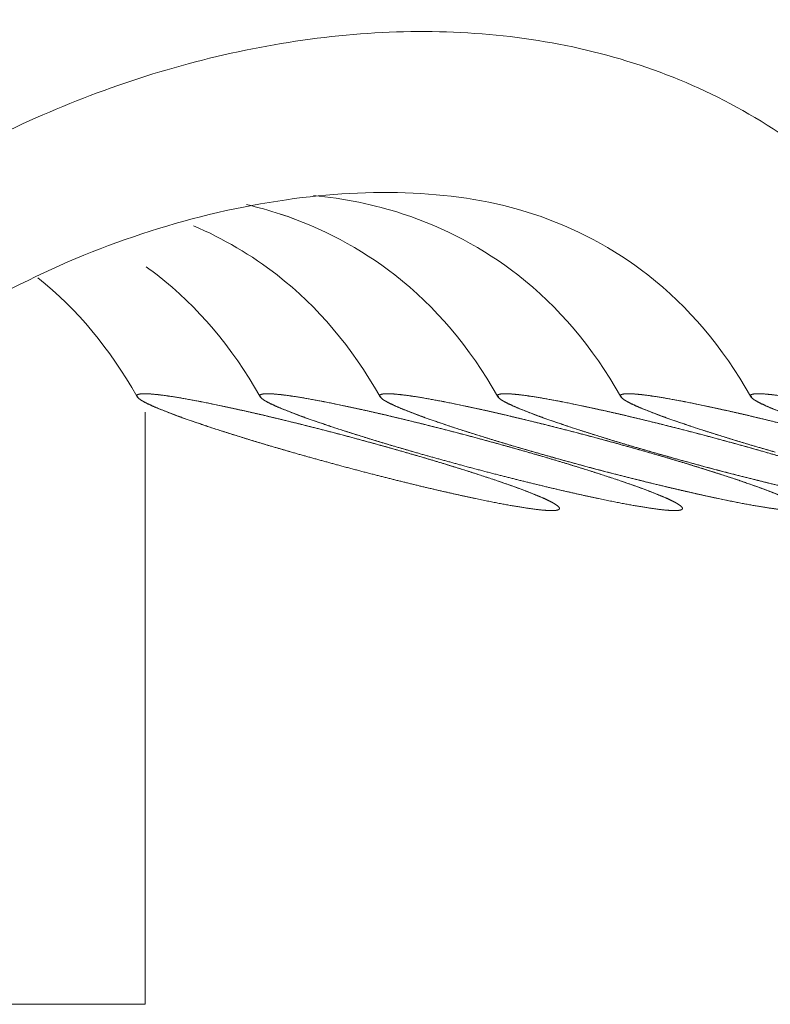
# Model space of a CAD drawing. Header units: millimetres. Extents: x 4 to 1188, y 1 to 840.
# Tile 113 of 256: x 715.517 to 716.007, y 360.49 to 361.133. Entities that reach past the tile are written whole.
import ezdxf

# ---------------------------------------------------------------- set-up
doc = ezdxf.new("R2010")
doc.units = ezdxf.units.MM
doc.layers.add('1', color=7, linetype='Continuous')

msp = doc.modelspace()

# ---------------------------------------------------------------- linework, layer by layer
at = {"layer": '1', "color": 154, "linetype": 'Continuous', "lineweight": 13}
for p, q in [((715.59888, 360.49019), (715.59888, 360.87689)), ((715.59888, 360.49019), (715.59888, 360.87689)), ((715.59888, 360.87689), (715.59888, 360.49019)), ((715.59888, 360.87689), (715.59888, 360.49019)), ((715.59888, 360.49019), (715.59888, 360.87689)), ((715.59888, 360.87689), (715.59888, 360.49019)), ((715.59888, 360.49019), (715.45751, 360.49019)), ((715.59888, 360.49019), (715.45751, 360.49019)), ((715.59888, 360.49019), (715.45751, 360.49019))]:
    msp.add_line(p, q, dxfattribs=at)
for points, degree, knots in [([(715.69807, 361.24428), (715.68281, 361.24515), (715.62178, 361.24636), (715.47145, 361.22829), (715.34608, 361.17916), (715.26633, 361.13123)], 3, [0, 0, 0, 0, 0.10161, 0.405392, 1, 1, 1, 1]), ([(716.27029, 360.81429), (716.25801, 360.8702), (716.22113, 360.96996), (716.13024, 361.09998), (716.01083, 361.18917), (715.87626, 361.2375), (715.73749, 361.25006), (715.55637, 361.22829), (715.43101, 361.17916), (715.35125, 361.13123)], 3, [0, 0, 0, 0, 0.143033, 0.276032, 0.402535, 0.525153, 0.645908, 0.765641, 1, 1, 1, 1]), ([(716.27029, 360.81429), (716.25801, 360.8702), (716.22113, 360.96996), (716.13024, 361.09998), (716.01083, 361.18917), (715.87626, 361.2375), (715.77008, 361.24711), (715.71083, 361.24442), (715.6977, 361.24345)], 3, [0, 0, 0, 0, 0.210226, 0.405705, 0.591637, 0.771858, 0.949341, 1, 1, 1, 1]), ([(716.27029, 360.81429), (716.25801, 360.8702), (716.22113, 360.96996), (716.13024, 361.09998), (716.01083, 361.18917), (715.87626, 361.2375), (715.77008, 361.24711), (715.71083, 361.24442), (715.6977, 361.24345)], 3, [0, 0, 0, 0, 0.210226, 0.405705, 0.591637, 0.771858, 0.949341, 1, 1, 1, 1]), ([(715.39408, 360.99019), (715.43302, 361.01986), (715.52054, 361.0719), (715.66839, 361.12031), (715.79504, 361.12948), (715.89222, 361.11421), (715.96148, 361.0905), (716.02556, 361.05354), (716.0829, 361.00238), (716.13197, 360.93604), (716.15812, 360.88105), (716.16929, 360.8507)], 3, [0, 0, 0, 0, 0.166667, 0.333333, 0.5, 0.583333, 0.666667, 0.75, 0.833333, 0.916667, 1, 1, 1, 1]), ([(715.39408, 360.99019), (715.43302, 361.01986), (715.52054, 361.0719), (715.66839, 361.12031), (715.79504, 361.12948), (715.89222, 361.11421), (715.96148, 361.0905), (716.02556, 361.05354), (716.0829, 361.00238), (716.13197, 360.93604), (716.15812, 360.88105), (716.16929, 360.8507)], 3, [0, 0, 0, 0, 0.166667, 0.333333, 0.5, 0.583333, 0.666667, 0.75, 0.833333, 0.916667, 1, 1, 1, 1]), ([(716.16929, 360.8507), (716.15812, 360.88105), (716.13197, 360.93604), (716.0829, 361.00238), (716.02556, 361.05354), (715.96148, 361.0905), (715.89222, 361.11421), (715.79504, 361.12948), (715.66839, 361.12031), (715.52054, 361.0719), (715.43302, 361.01986), (715.39408, 360.99019)], 3, [0, 0, 0, 0, 0.083333, 0.166667, 0.25, 0.333333, 0.416667, 0.5, 0.666667, 0.833333, 1, 1, 1, 1]), ([(716.16929, 360.8507), (716.15812, 360.88105), (716.13197, 360.93604), (716.0829, 361.00238), (716.02556, 361.05354), (715.96148, 361.0905), (715.89222, 361.11421), (715.79504, 361.12948), (715.66839, 361.12031), (715.52054, 361.0719), (715.43302, 361.01986), (715.39408, 360.99019)], 3, [0, 0, 0, 0, 0.083333, 0.166667, 0.25, 0.333333, 0.416667, 0.5, 0.666667, 0.833333, 1, 1, 1, 1]), ([(715.39408, 360.99019), (715.43302, 361.01986), (715.52054, 361.0719), (715.66839, 361.12031), (715.79504, 361.12948), (715.89222, 361.11421), (715.96148, 361.0905), (716.02556, 361.05354), (716.0829, 361.00238), (716.13197, 360.93604), (716.15812, 360.88105), (716.16929, 360.8507)], 3, [0, 0, 0, 0, 0.166667, 0.333333, 0.5, 0.583333, 0.666667, 0.75, 0.833333, 0.916667, 1, 1, 1, 1]), ([(716.16929, 360.8507), (716.15812, 360.88105), (716.13197, 360.93604), (716.0829, 361.00238), (716.02556, 361.05354), (715.96148, 361.0905), (715.89222, 361.11421), (715.79504, 361.12948), (715.66839, 361.12031), (715.52054, 361.0719), (715.43302, 361.01986), (715.39408, 360.99019)], 3, [0, 0, 0, 0, 0.083333, 0.166667, 0.25, 0.333333, 0.416667, 0.5, 0.666667, 0.833333, 1, 1, 1, 1]), ([(715.43781, 360.91201), (715.46318, 360.93031), (715.54161, 360.97796), (715.6583, 361.01571), (715.77299, 361.02276), (715.85486, 361.01028), (715.93562, 360.96755), (715.97606, 360.91935), (715.99435, 360.88723)], 3, [0, 0, 0, 0, 0.148677, 0.440852, 0.574776, 0.703349, 0.838524, 1, 1, 1, 1]), ([(715.43781, 360.91201), (715.46318, 360.93031), (715.54161, 360.97796), (715.6583, 361.01571), (715.77299, 361.02276), (715.85486, 361.01028), (715.93562, 360.96755), (715.97606, 360.91935), (715.99435, 360.88723)], 3, [0, 0, 0, 0, 0.148677, 0.440852, 0.574776, 0.703349, 0.838524, 1, 1, 1, 1]), ([(715.43781, 360.91201), (715.46318, 360.93031), (715.54161, 360.97796), (715.6583, 361.01571), (715.77299, 361.02276), (715.85486, 361.01028), (715.93562, 360.96755), (715.97606, 360.91935), (715.99435, 360.88723)], 3, [0, 0, 0, 0, 0.148677, 0.440852, 0.574776, 0.703349, 0.838524, 1, 1, 1, 1]), ([(715.70888, 361.01834), (715.72874, 361.01628), (715.77601, 361.00706), (715.85069, 360.96755), (715.89114, 360.91935), (715.90942, 360.88723)], 3, [0, 0, 0, 0, 0.245627, 0.589374, 1, 1, 1, 1]), ([(715.70888, 361.01834), (715.72874, 361.01628), (715.77601, 361.00706), (715.85069, 360.96755), (715.89114, 360.91935), (715.90942, 360.88723)], 3, [0, 0, 0, 0, 0.245627, 0.589374, 1, 1, 1, 1]), ([(715.70888, 361.01834), (715.72874, 361.01628), (715.77601, 361.00706), (715.85069, 360.96755), (715.89114, 360.91935), (715.90942, 360.88723)], 3, [0, 0, 0, 0, 0.245627, 0.589374, 1, 1, 1, 1]), ([(715.66517, 361.01231), (715.6726, 361.01059), (715.70705, 361.00105), (715.77037, 360.96755), (715.81082, 360.91935), (715.8291, 360.88723)], 3, [0, 0, 0, 0, 0.110317, 0.515721, 1, 1, 1, 1]), ([(715.68725, 361.00616), (715.68725, 361.00615), (715.71403, 360.99736), (715.77037, 360.96755), (715.81082, 360.91935), (715.8291, 360.88723)], 3, [0, 0, 0, 0, 0.000012, 0.455679, 1, 1, 1, 1]), ([(715.68725, 361.00616), (715.68725, 361.00615), (715.71403, 360.99736), (715.77037, 360.96755), (715.81082, 360.91935), (715.8291, 360.88723)], 3, [0, 0, 0, 0, 0.000012, 0.455679, 1, 1, 1, 1]), ([(715.6305, 360.99852), (715.64994, 360.99019), (715.69811, 360.96196), (715.73386, 360.91935), (715.75215, 360.88723)], 3, [0, 0, 0, 0, 0.384243, 1, 1, 1, 1]), ([(715.6305, 360.99852), (715.64994, 360.99019), (715.69811, 360.96196), (715.73386, 360.91935), (715.75215, 360.88723)], 3, [0, 0, 0, 0, 0.384243, 1, 1, 1, 1]), ([(715.6305, 360.99852), (715.64994, 360.99019), (715.69811, 360.96196), (715.73386, 360.91935), (715.75215, 360.88723)], 3, [0, 0, 0, 0, 0.384243, 1, 1, 1, 1]), ([(715.59961, 360.97178), (715.60205, 360.97002), (715.63161, 360.94791), (715.65558, 360.91935), (715.67386, 360.88723)], 3, [0, 0, 0, 0, 0.081507, 1, 1, 1, 1]), ([(715.59961, 360.97178), (715.60205, 360.97002), (715.63161, 360.94791), (715.65558, 360.91935), (715.67386, 360.88723)], 3, [0, 0, 0, 0, 0.081507, 1, 1, 1, 1]), ([(715.59961, 360.97178), (715.60205, 360.97002), (715.63161, 360.94791), (715.65558, 360.91935), (715.67386, 360.88723)], 3, [0, 0, 0, 0, 0.081507, 1, 1, 1, 1]), ([(715.69457, 360.8507), (715.68806, 360.85257), (715.67548, 360.85628), (715.66455, 360.8596), (715.65298, 360.8632), (715.64227, 360.86667), (715.63229, 360.87), (715.62342, 360.87313), (715.61542, 360.87607), (715.60872, 360.87872), (715.603, 360.88115), (715.59874, 360.88324), (715.59553, 360.88507), (715.59387, 360.88651), (715.59328, 360.88767), (715.59429, 360.88841), (715.59634, 360.88885), (715.59998, 360.88885), (715.6046, 360.88856), (715.61072, 360.88783), (715.61774, 360.88681), (715.62611, 360.88538), (715.63525, 360.88368), (715.64555, 360.8816), (715.65646, 360.87928), (715.66829, 360.87663), (715.68055, 360.87379), (715.69346, 360.87066), (715.70661, 360.8674), (715.7201, 360.86393), (715.73362, 360.86037), (715.74853, 360.85632), (715.7619, 360.85259), (715.76848, 360.8507)], 2, [0, 0, 0, 0.03125, 0.0625, 0.0875, 0.125, 0.15, 0.1875, 0.2125, 0.25, 0.275, 0.3125, 0.3375, 0.375, 0.4, 0.4375, 0.4625, 0.5, 0.525, 0.5625, 0.5875, 0.625, 0.65, 0.6875, 0.7125, 0.75, 0.775, 0.8125, 0.8375, 0.875, 0.9, 0.9375, 0.96875, 1, 1, 1]), ([(715.69457, 360.8507), (715.68806, 360.85257), (715.67548, 360.85628), (715.66455, 360.8596), (715.65298, 360.8632), (715.64227, 360.86667), (715.63229, 360.87), (715.62342, 360.87313), (715.61542, 360.87607), (715.60872, 360.87872), (715.603, 360.88115), (715.59874, 360.88324), (715.59553, 360.88507), (715.59387, 360.88651), (715.59328, 360.88767), (715.59429, 360.88841), (715.59634, 360.88885), (715.59998, 360.88885), (715.6046, 360.88856), (715.61072, 360.88783), (715.61774, 360.88681), (715.62611, 360.88538), (715.63525, 360.88368), (715.64555, 360.8816), (715.65646, 360.87928), (715.66829, 360.87663), (715.68055, 360.87379), (715.69346, 360.87066), (715.70661, 360.8674), (715.7201, 360.86393), (715.73362, 360.86037), (715.74853, 360.85632), (715.7619, 360.85259), (715.76848, 360.8507)], 2, [0, 0, 0, 0.03125, 0.0625, 0.0875, 0.125, 0.15, 0.1875, 0.2125, 0.25, 0.275, 0.3125, 0.3375, 0.375, 0.4, 0.4375, 0.4625, 0.5, 0.525, 0.5625, 0.5875, 0.625, 0.65, 0.6875, 0.7125, 0.75, 0.775, 0.8125, 0.8375, 0.875, 0.9, 0.9375, 0.96875, 1, 1, 1]), ([(715.69457, 360.8507), (715.68806, 360.85257), (715.67548, 360.85628), (715.66455, 360.8596), (715.65298, 360.8632), (715.64227, 360.86667), (715.63229, 360.87), (715.62342, 360.87313), (715.61542, 360.87607), (715.60872, 360.87872), (715.603, 360.88115), (715.59874, 360.88324), (715.59553, 360.88507), (715.59387, 360.88651), (715.59328, 360.88767), (715.59429, 360.88841), (715.59634, 360.88885), (715.59998, 360.88885), (715.6046, 360.88856), (715.61072, 360.88783), (715.61774, 360.88681), (715.62611, 360.88538), (715.63525, 360.88368), (715.64555, 360.8816), (715.65646, 360.87928), (715.66829, 360.87663), (715.68055, 360.87379), (715.69346, 360.87066), (715.70661, 360.8674), (715.7201, 360.86393), (715.73362, 360.86037), (715.74853, 360.85632), (715.7619, 360.85259), (715.76848, 360.8507)], 2, [0, 0, 0, 0.03125, 0.0625, 0.0875, 0.125, 0.15, 0.1875, 0.2125, 0.25, 0.275, 0.3125, 0.3375, 0.375, 0.4, 0.4375, 0.4625, 0.5, 0.525, 0.5625, 0.5875, 0.625, 0.65, 0.6875, 0.7125, 0.75, 0.775, 0.8125, 0.8375, 0.875, 0.9, 0.9375, 0.96875, 1, 1, 1]), ([(715.7749, 360.8507), (715.76839, 360.85257), (715.7558, 360.85628), (715.74488, 360.8596), (715.73331, 360.8632), (715.7226, 360.86667), (715.71262, 360.87), (715.70375, 360.87313), (715.69574, 360.87607), (715.68905, 360.87872), (715.68333, 360.88115), (715.67907, 360.88324), (715.67585, 360.88507), (715.6742, 360.88651), (715.67361, 360.88767), (715.67461, 360.88841), (715.67667, 360.88885), (715.6803, 360.88885), (715.68493, 360.88856), (715.69105, 360.88783), (715.69807, 360.88681), (715.70644, 360.88538), (715.71558, 360.88368), (715.72587, 360.8816), (715.73679, 360.87928), (715.74862, 360.87663), (715.76088, 360.87379), (715.77379, 360.87066), (715.78693, 360.8674), (715.80043, 360.86393), (715.81395, 360.86037), (715.82886, 360.85632), (715.84222, 360.85259), (715.84881, 360.8507)], 2, [0, 0, 0, 0.03125, 0.0625, 0.0875, 0.125, 0.15, 0.1875, 0.2125, 0.25, 0.275, 0.3125, 0.3375, 0.375, 0.4, 0.4375, 0.4625, 0.5, 0.525, 0.5625, 0.5875, 0.625, 0.65, 0.6875, 0.7125, 0.75, 0.775, 0.8125, 0.8375, 0.875, 0.9, 0.9375, 0.96875, 1, 1, 1]), ([(715.7749, 360.8507), (715.76839, 360.85257), (715.7558, 360.85628), (715.74488, 360.8596), (715.73331, 360.8632), (715.7226, 360.86667), (715.71262, 360.87), (715.70375, 360.87313), (715.69574, 360.87607), (715.68905, 360.87872), (715.68333, 360.88115), (715.67907, 360.88324), (715.67585, 360.88507), (715.6742, 360.88651), (715.67361, 360.88767), (715.67461, 360.88841), (715.67667, 360.88885), (715.6803, 360.88885), (715.68493, 360.88856), (715.69105, 360.88783), (715.69807, 360.88681), (715.70644, 360.88538), (715.71558, 360.88368), (715.72587, 360.8816), (715.73679, 360.87928), (715.74862, 360.87663), (715.76088, 360.87379), (715.77379, 360.87066), (715.78693, 360.8674), (715.80043, 360.86393), (715.81395, 360.86037), (715.82886, 360.85632), (715.84222, 360.85259), (715.84881, 360.8507)], 2, [0, 0, 0, 0.03125, 0.0625, 0.0875, 0.125, 0.15, 0.1875, 0.2125, 0.25, 0.275, 0.3125, 0.3375, 0.375, 0.4, 0.4375, 0.4625, 0.5, 0.525, 0.5625, 0.5875, 0.625, 0.65, 0.6875, 0.7125, 0.75, 0.775, 0.8125, 0.8375, 0.875, 0.9, 0.9375, 0.96875, 1, 1, 1]), ([(715.7749, 360.8507), (715.76839, 360.85257), (715.7558, 360.85628), (715.74488, 360.8596), (715.73331, 360.8632), (715.7226, 360.86667), (715.71262, 360.87), (715.70375, 360.87313), (715.69574, 360.87607), (715.68905, 360.87872), (715.68333, 360.88115), (715.67907, 360.88324), (715.67585, 360.88507), (715.6742, 360.88651), (715.67361, 360.88767), (715.67461, 360.88841), (715.67667, 360.88885), (715.6803, 360.88885), (715.68493, 360.88856), (715.69105, 360.88783), (715.69807, 360.88681), (715.70644, 360.88538), (715.71558, 360.88368), (715.72587, 360.8816), (715.73679, 360.87928), (715.74862, 360.87663), (715.76088, 360.87379), (715.77379, 360.87066), (715.78693, 360.8674), (715.80043, 360.86393), (715.81395, 360.86037), (715.82886, 360.85632), (715.84222, 360.85259), (715.84881, 360.8507)], 2, [0, 0, 0, 0.03125, 0.0625, 0.0875, 0.125, 0.15, 0.1875, 0.2125, 0.25, 0.275, 0.3125, 0.3375, 0.375, 0.4, 0.4375, 0.4625, 0.5, 0.525, 0.5625, 0.5875, 0.625, 0.65, 0.6875, 0.7125, 0.75, 0.775, 0.8125, 0.8375, 0.875, 0.9, 0.9375, 0.96875, 1, 1, 1]), ([(715.85319, 360.8507), (715.84668, 360.85257), (715.83409, 360.85628), (715.82317, 360.8596), (715.8116, 360.8632), (715.80089, 360.86667), (715.79091, 360.87), (715.78203, 360.87313), (715.77403, 360.87607), (715.76734, 360.87872), (715.76162, 360.88115), (715.75736, 360.88324), (715.75414, 360.88507), (715.75249, 360.88651), (715.7519, 360.88767), (715.7529, 360.88841), (715.75496, 360.88885), (715.75859, 360.88885), (715.76322, 360.88856), (715.76934, 360.88783), (715.77636, 360.88681), (715.78472, 360.88538), (715.79387, 360.88368), (715.80416, 360.8816), (715.81508, 360.87928), (715.82691, 360.87663), (715.83917, 360.87379), (715.85208, 360.87066), (715.86522, 360.8674), (715.87872, 360.86393), (715.89223, 360.86037), (715.90715, 360.85632), (715.92051, 360.85259), (715.9271, 360.8507)], 2, [0, 0, 0, 0.03125, 0.0625, 0.0875, 0.125, 0.15, 0.1875, 0.2125, 0.25, 0.275, 0.3125, 0.3375, 0.375, 0.4, 0.4375, 0.4625, 0.5, 0.525, 0.5625, 0.5875, 0.625, 0.65, 0.6875, 0.7125, 0.75, 0.775, 0.8125, 0.8375, 0.875, 0.9, 0.9375, 0.96875, 1, 1, 1]), ([(715.85319, 360.8507), (715.84668, 360.85257), (715.83409, 360.85628), (715.82317, 360.8596), (715.8116, 360.8632), (715.80089, 360.86667), (715.79091, 360.87), (715.78203, 360.87313), (715.77403, 360.87607), (715.76734, 360.87872), (715.76162, 360.88115), (715.75736, 360.88324), (715.75414, 360.88507), (715.75249, 360.88651), (715.7519, 360.88767), (715.7529, 360.88841), (715.75496, 360.88885), (715.75859, 360.88885), (715.76322, 360.88856), (715.76934, 360.88783), (715.77636, 360.88681), (715.78472, 360.88538), (715.79387, 360.88368), (715.80416, 360.8816), (715.81508, 360.87928), (715.82691, 360.87663), (715.83917, 360.87379), (715.85208, 360.87066), (715.86522, 360.8674), (715.87872, 360.86393), (715.89223, 360.86037), (715.90715, 360.85632), (715.92051, 360.85259), (715.9271, 360.8507)], 2, [0, 0, 0, 0.03125, 0.0625, 0.0875, 0.125, 0.15, 0.1875, 0.2125, 0.25, 0.275, 0.3125, 0.3375, 0.375, 0.4, 0.4375, 0.4625, 0.5, 0.525, 0.5625, 0.5875, 0.625, 0.65, 0.6875, 0.7125, 0.75, 0.775, 0.8125, 0.8375, 0.875, 0.9, 0.9375, 0.96875, 1, 1, 1]), ([(715.85319, 360.8507), (715.84668, 360.85257), (715.83409, 360.85628), (715.82317, 360.8596), (715.8116, 360.8632), (715.80089, 360.86667), (715.79091, 360.87), (715.78203, 360.87313), (715.77403, 360.87607), (715.76734, 360.87872), (715.76162, 360.88115), (715.75736, 360.88324), (715.75414, 360.88507), (715.75249, 360.88651), (715.7519, 360.88767), (715.7529, 360.88841), (715.75496, 360.88885), (715.75859, 360.88885), (715.76322, 360.88856), (715.76934, 360.88783), (715.77636, 360.88681), (715.78472, 360.88538), (715.79387, 360.88368), (715.80416, 360.8816), (715.81508, 360.87928), (715.82691, 360.87663), (715.83917, 360.87379), (715.85208, 360.87066), (715.86522, 360.8674), (715.87872, 360.86393), (715.89223, 360.86037), (715.90715, 360.85632), (715.92051, 360.85259), (715.9271, 360.8507)], 2, [0, 0, 0, 0.03125, 0.0625, 0.0875, 0.125, 0.15, 0.1875, 0.2125, 0.25, 0.275, 0.3125, 0.3375, 0.375, 0.4, 0.4375, 0.4625, 0.5, 0.525, 0.5625, 0.5875, 0.625, 0.65, 0.6875, 0.7125, 0.75, 0.775, 0.8125, 0.8375, 0.875, 0.9, 0.9375, 0.96875, 1, 1, 1]), ([(715.93014, 360.8507), (715.92363, 360.85257), (715.91105, 360.85628), (715.90012, 360.8596), (715.88855, 360.8632), (715.87784, 360.86667), (715.86786, 360.87), (715.85899, 360.87313), (715.85099, 360.87607), (715.84429, 360.87872), (715.83857, 360.88115), (715.83431, 360.88324), (715.8311, 360.88507), (715.82944, 360.88651), (715.82885, 360.88767), (715.82986, 360.88841), (715.83191, 360.88885), (715.83555, 360.88885), (715.84017, 360.88856), (715.84629, 360.88783), (715.85331, 360.88681), (715.86168, 360.88538), (715.87082, 360.88368), (715.88112, 360.8816), (715.89203, 360.87928), (715.90386, 360.87663), (715.91612, 360.87379), (715.92903, 360.87066), (715.94218, 360.8674), (715.95567, 360.86393), (715.96919, 360.86037), (715.9841, 360.85632), (715.99747, 360.85259), (716.00405, 360.8507)], 2, [0, 0, 0, 0.03125, 0.0625, 0.0875, 0.125, 0.15, 0.1875, 0.2125, 0.25, 0.275, 0.3125, 0.3375, 0.375, 0.4, 0.4375, 0.4625, 0.5, 0.525, 0.5625, 0.5875, 0.625, 0.65, 0.6875, 0.7125, 0.75, 0.775, 0.8125, 0.8375, 0.875, 0.9, 0.9375, 0.96875, 1, 1, 1]), ([(715.93014, 360.8507), (715.92363, 360.85257), (715.91105, 360.85628), (715.90012, 360.8596), (715.88855, 360.8632), (715.87784, 360.86667), (715.86786, 360.87), (715.85899, 360.87313), (715.85099, 360.87607), (715.84429, 360.87872), (715.83857, 360.88115), (715.83431, 360.88324), (715.8311, 360.88507), (715.82944, 360.88651), (715.82885, 360.88767), (715.82986, 360.88841), (715.83191, 360.88885), (715.83555, 360.88885), (715.84017, 360.88856), (715.84629, 360.88783), (715.85331, 360.88681), (715.86168, 360.88538), (715.87082, 360.88368), (715.88112, 360.8816), (715.89203, 360.87928), (715.90386, 360.87663), (715.91612, 360.87379), (715.92903, 360.87066), (715.94218, 360.8674), (715.95567, 360.86393), (715.96919, 360.86037), (715.9841, 360.85632), (715.99747, 360.85259), (716.00405, 360.8507)], 2, [0, 0, 0, 0.03125, 0.0625, 0.0875, 0.125, 0.15, 0.1875, 0.2125, 0.25, 0.275, 0.3125, 0.3375, 0.375, 0.4, 0.4375, 0.4625, 0.5, 0.525, 0.5625, 0.5875, 0.625, 0.65, 0.6875, 0.7125, 0.75, 0.775, 0.8125, 0.8375, 0.875, 0.9, 0.9375, 0.96875, 1, 1, 1]), ([(715.93014, 360.8507), (715.92363, 360.85257), (715.91105, 360.85628), (715.90012, 360.8596), (715.88855, 360.8632), (715.87784, 360.86667), (715.86786, 360.87), (715.85899, 360.87313), (715.85099, 360.87607), (715.84429, 360.87872), (715.83857, 360.88115), (715.83431, 360.88324), (715.8311, 360.88507), (715.82944, 360.88651), (715.82885, 360.88767), (715.82986, 360.88841), (715.83191, 360.88885), (715.83555, 360.88885), (715.84017, 360.88856), (715.84629, 360.88783), (715.85331, 360.88681), (715.86168, 360.88538), (715.87082, 360.88368), (715.88112, 360.8816), (715.89203, 360.87928), (715.90386, 360.87663), (715.91612, 360.87379), (715.92903, 360.87066), (715.94218, 360.8674), (715.95567, 360.86393), (715.96919, 360.86037), (715.9841, 360.85632), (715.99747, 360.85259), (716.00405, 360.8507)], 2, [0, 0, 0, 0.03125, 0.0625, 0.0875, 0.125, 0.15, 0.1875, 0.2125, 0.25, 0.275, 0.3125, 0.3375, 0.375, 0.4, 0.4375, 0.4625, 0.5, 0.525, 0.5625, 0.5875, 0.625, 0.65, 0.6875, 0.7125, 0.75, 0.775, 0.8125, 0.8375, 0.875, 0.9, 0.9375, 0.96875, 1, 1, 1]), ([(716.01046, 360.8507), (716.00395, 360.85257), (715.99136, 360.85628), (715.98044, 360.8596), (715.96887, 360.8632), (715.95816, 360.86667), (715.94818, 360.87), (715.93931, 360.87313), (715.93131, 360.87607), (715.92461, 360.87872), (715.91889, 360.88115), (715.91463, 360.88324), (715.91142, 360.88507), (715.90976, 360.88651), (715.90917, 360.88767), (715.91018, 360.88841), (715.91223, 360.88885), (715.91587, 360.88885), (715.92049, 360.88856), (715.92661, 360.88783), (715.93363, 360.88681), (715.942, 360.88538), (715.95114, 360.88368), (715.96144, 360.8816), (715.97235, 360.87928), (715.98418, 360.87663), (715.99644, 360.87379), (716.00935, 360.87066), (716.0225, 360.8674), (716.03599, 360.86393), (716.04951, 360.86037), (716.06442, 360.85632), (716.07778, 360.85259), (716.08437, 360.8507)], 2, [0, 0, 0, 0.03125, 0.0625, 0.0875, 0.125, 0.15, 0.1875, 0.2125, 0.25, 0.275, 0.3125, 0.3375, 0.375, 0.4, 0.4375, 0.4625, 0.5, 0.525, 0.5625, 0.5875, 0.625, 0.65, 0.6875, 0.7125, 0.75, 0.775, 0.8125, 0.8375, 0.875, 0.9, 0.9375, 0.96875, 1, 1, 1]), ([(716.01046, 360.8507), (716.00395, 360.85257), (715.99136, 360.85628), (715.98044, 360.8596), (715.96887, 360.8632), (715.95816, 360.86667), (715.94818, 360.87), (715.93931, 360.87313), (715.93131, 360.87607), (715.92461, 360.87872), (715.91889, 360.88115), (715.91463, 360.88324), (715.91142, 360.88507), (715.90976, 360.88651), (715.90917, 360.88767), (715.91018, 360.88841), (715.91223, 360.88885), (715.91587, 360.88885), (715.92049, 360.88856), (715.92661, 360.88783), (715.93363, 360.88681), (715.942, 360.88538), (715.95114, 360.88368), (715.96144, 360.8816), (715.97235, 360.87928), (715.98418, 360.87663), (715.99644, 360.87379), (716.00935, 360.87066), (716.0225, 360.8674), (716.03599, 360.86393), (716.04951, 360.86037), (716.06442, 360.85632), (716.07778, 360.85259), (716.08437, 360.8507)], 2, [0, 0, 0, 0.03125, 0.0625, 0.0875, 0.125, 0.15, 0.1875, 0.2125, 0.25, 0.275, 0.3125, 0.3375, 0.375, 0.4, 0.4375, 0.4625, 0.5, 0.525, 0.5625, 0.5875, 0.625, 0.65, 0.6875, 0.7125, 0.75, 0.775, 0.8125, 0.8375, 0.875, 0.9, 0.9375, 0.96875, 1, 1, 1]), ([(716.01046, 360.8507), (716.00395, 360.85257), (715.99136, 360.85628), (715.98044, 360.8596), (715.96887, 360.8632), (715.95816, 360.86667), (715.94818, 360.87), (715.93931, 360.87313), (715.93131, 360.87607), (715.92461, 360.87872), (715.91889, 360.88115), (715.91463, 360.88324), (715.91142, 360.88507), (715.90976, 360.88651), (715.90917, 360.88767), (715.91018, 360.88841), (715.91223, 360.88885), (715.91587, 360.88885), (715.92049, 360.88856), (715.92661, 360.88783), (715.93363, 360.88681), (715.942, 360.88538), (715.95114, 360.88368), (715.96144, 360.8816), (715.97235, 360.87928), (715.98418, 360.87663), (715.99644, 360.87379), (716.00935, 360.87066), (716.0225, 360.8674), (716.03599, 360.86393), (716.04951, 360.86037), (716.06442, 360.85632), (716.07778, 360.85259), (716.08437, 360.8507)], 2, [0, 0, 0, 0.03125, 0.0625, 0.0875, 0.125, 0.15, 0.1875, 0.2125, 0.25, 0.275, 0.3125, 0.3375, 0.375, 0.4, 0.4375, 0.4625, 0.5, 0.525, 0.5625, 0.5875, 0.625, 0.65, 0.6875, 0.7125, 0.75, 0.775, 0.8125, 0.8375, 0.875, 0.9, 0.9375, 0.96875, 1, 1, 1]), ([(716.09539, 360.8507), (716.08887, 360.85257), (716.07629, 360.85628), (716.06536, 360.8596), (716.05379, 360.8632), (716.04308, 360.86667), (716.03311, 360.87), (716.02423, 360.87313), (716.01623, 360.87607), (716.00954, 360.87872), (716.00382, 360.88115), (715.99956, 360.88324), (715.99634, 360.88507), (715.99468, 360.88651), (715.99409, 360.88767), (715.9951, 360.88841), (715.99716, 360.88885), (716.00079, 360.88885), (716.00542, 360.88856), (716.01153, 360.88783), (716.01855, 360.88681), (716.02692, 360.88538), (716.03606, 360.88368), (716.04636, 360.8816), (716.05727, 360.87928), (716.0691, 360.87663), (716.08137, 360.87379), (716.09428, 360.87066), (716.10742, 360.8674), (716.12091, 360.86393), (716.13443, 360.86037), (716.14934, 360.85632), (716.16271, 360.85259), (716.16929, 360.8507)], 2, [0, 0, 0, 0.03125, 0.0625, 0.0875, 0.125, 0.15, 0.1875, 0.2125, 0.25, 0.275, 0.3125, 0.3375, 0.375, 0.4, 0.4375, 0.4625, 0.5, 0.525, 0.5625, 0.5875, 0.625, 0.65, 0.6875, 0.7125, 0.75, 0.775, 0.8125, 0.8375, 0.875, 0.9, 0.9375, 0.96875, 1, 1, 1]), ([(716.09539, 360.8507), (716.08887, 360.85257), (716.07629, 360.85628), (716.06536, 360.8596), (716.05379, 360.8632), (716.04308, 360.86667), (716.03311, 360.87), (716.02423, 360.87313), (716.01623, 360.87607), (716.00954, 360.87872), (716.00382, 360.88115), (715.99956, 360.88324), (715.99634, 360.88507), (715.99468, 360.88651), (715.99409, 360.88767), (715.9951, 360.88841), (715.99716, 360.88885), (716.00079, 360.88885), (716.00542, 360.88856), (716.01153, 360.88783), (716.01855, 360.88681), (716.02692, 360.88538), (716.03606, 360.88368), (716.04636, 360.8816), (716.05727, 360.87928), (716.0691, 360.87663), (716.08137, 360.87379), (716.09428, 360.87066), (716.10742, 360.8674), (716.12091, 360.86393), (716.13443, 360.86037), (716.14934, 360.85632), (716.16271, 360.85259), (716.16929, 360.8507)], 2, [0, 0, 0, 0.03125, 0.0625, 0.0875, 0.125, 0.15, 0.1875, 0.2125, 0.25, 0.275, 0.3125, 0.3375, 0.375, 0.4, 0.4375, 0.4625, 0.5, 0.525, 0.5625, 0.5875, 0.625, 0.65, 0.6875, 0.7125, 0.75, 0.775, 0.8125, 0.8375, 0.875, 0.9, 0.9375, 0.96875, 1, 1, 1]), ([(716.09539, 360.8507), (716.08887, 360.85257), (716.07629, 360.85628), (716.06536, 360.8596), (716.05379, 360.8632), (716.04308, 360.86667), (716.03311, 360.87), (716.02423, 360.87313), (716.01623, 360.87607), (716.00954, 360.87872), (716.00382, 360.88115), (715.99956, 360.88324), (715.99634, 360.88507), (715.99468, 360.88651), (715.99409, 360.88767), (715.9951, 360.88841), (715.99716, 360.88885), (716.00079, 360.88885), (716.00542, 360.88856), (716.01153, 360.88783), (716.01855, 360.88681), (716.02692, 360.88538), (716.03606, 360.88368), (716.04636, 360.8816), (716.05727, 360.87928), (716.0691, 360.87663), (716.08137, 360.87379), (716.09428, 360.87066), (716.10742, 360.8674), (716.12091, 360.86393), (716.13443, 360.86037), (716.14934, 360.85632), (716.16271, 360.85259), (716.16929, 360.8507)], 2, [0, 0, 0, 0.03125, 0.0625, 0.0875, 0.125, 0.15, 0.1875, 0.2125, 0.25, 0.275, 0.3125, 0.3375, 0.375, 0.4, 0.4375, 0.4625, 0.5, 0.525, 0.5625, 0.5875, 0.625, 0.65, 0.6875, 0.7125, 0.75, 0.775, 0.8125, 0.8375, 0.875, 0.9, 0.9375, 0.96875, 1, 1, 1]), ([(715.76848, 360.8507), (715.77499, 360.84883), (715.78758, 360.84512), (715.7985, 360.8418), (715.81007, 360.8382), (715.82078, 360.83473), (715.83076, 360.8314), (715.83963, 360.82827), (715.84764, 360.82533), (715.85433, 360.82268), (715.86005, 360.82025), (715.86431, 360.81816), (715.86753, 360.81633), (715.86918, 360.81489), (715.86977, 360.81373), (715.86877, 360.81299), (715.86671, 360.81255), (715.86308, 360.81255), (715.85845, 360.81284), (715.85233, 360.81357), (715.84531, 360.81459), (715.83694, 360.81602), (715.8278, 360.81772), (715.81751, 360.8198), (715.80659, 360.82212), (715.79476, 360.82477), (715.7825, 360.82761), (715.76959, 360.83074), (715.75645, 360.834), (715.74295, 360.83747), (715.72944, 360.84103), (715.71452, 360.84508), (715.70116, 360.84881), (715.69457, 360.8507)], 2, [0, 0, 0, 0.03125, 0.0625, 0.0875, 0.125, 0.15, 0.1875, 0.2125, 0.25, 0.275, 0.3125, 0.3375, 0.375, 0.4, 0.4375, 0.4625, 0.5, 0.525, 0.5625, 0.5875, 0.625, 0.65, 0.6875, 0.7125, 0.75, 0.775, 0.8125, 0.8375, 0.875, 0.9, 0.9375, 0.96875, 1, 1, 1]), ([(715.76848, 360.8507), (715.77499, 360.84883), (715.78758, 360.84512), (715.7985, 360.8418), (715.81007, 360.8382), (715.82078, 360.83473), (715.83076, 360.8314), (715.83963, 360.82827), (715.84764, 360.82533), (715.85433, 360.82268), (715.86005, 360.82025), (715.86431, 360.81816), (715.86753, 360.81633), (715.86918, 360.81489), (715.86977, 360.81373), (715.86877, 360.81299), (715.86671, 360.81255), (715.86308, 360.81255), (715.85845, 360.81284), (715.85233, 360.81357), (715.84531, 360.81459), (715.83694, 360.81602), (715.8278, 360.81772), (715.81751, 360.8198), (715.80659, 360.82212), (715.79476, 360.82477), (715.7825, 360.82761), (715.76959, 360.83074), (715.75645, 360.834), (715.74295, 360.83747), (715.72944, 360.84103), (715.71452, 360.84508), (715.70116, 360.84881), (715.69457, 360.8507)], 2, [0, 0, 0, 0.03125, 0.0625, 0.0875, 0.125, 0.15, 0.1875, 0.2125, 0.25, 0.275, 0.3125, 0.3375, 0.375, 0.4, 0.4375, 0.4625, 0.5, 0.525, 0.5625, 0.5875, 0.625, 0.65, 0.6875, 0.7125, 0.75, 0.775, 0.8125, 0.8375, 0.875, 0.9, 0.9375, 0.96875, 1, 1, 1]), ([(715.76848, 360.8507), (715.77499, 360.84883), (715.78758, 360.84512), (715.7985, 360.8418), (715.81007, 360.8382), (715.82078, 360.83473), (715.83076, 360.8314), (715.83963, 360.82827), (715.84764, 360.82533), (715.85433, 360.82268), (715.86005, 360.82025), (715.86431, 360.81816), (715.86753, 360.81633), (715.86918, 360.81489), (715.86977, 360.81373), (715.86877, 360.81299), (715.86671, 360.81255), (715.86308, 360.81255), (715.85845, 360.81284), (715.85233, 360.81357), (715.84531, 360.81459), (715.83694, 360.81602), (715.8278, 360.81772), (715.81751, 360.8198), (715.80659, 360.82212), (715.79476, 360.82477), (715.7825, 360.82761), (715.76959, 360.83074), (715.75645, 360.834), (715.74295, 360.83747), (715.72944, 360.84103), (715.71452, 360.84508), (715.70116, 360.84881), (715.69457, 360.8507)], 2, [0, 0, 0, 0.03125, 0.0625, 0.0875, 0.125, 0.15, 0.1875, 0.2125, 0.25, 0.275, 0.3125, 0.3375, 0.375, 0.4, 0.4375, 0.4625, 0.5, 0.525, 0.5625, 0.5875, 0.625, 0.65, 0.6875, 0.7125, 0.75, 0.775, 0.8125, 0.8375, 0.875, 0.9, 0.9375, 0.96875, 1, 1, 1]), ([(715.84881, 360.8507), (715.85532, 360.84883), (715.8679, 360.84512), (715.87883, 360.8418), (715.8904, 360.8382), (715.90111, 360.83473), (715.91109, 360.8314), (715.91996, 360.82827), (715.92796, 360.82533), (715.93466, 360.82268), (715.94038, 360.82025), (715.94464, 360.81816), (715.94785, 360.81633), (715.94951, 360.81489), (715.9501, 360.81373), (715.94909, 360.81299), (715.94704, 360.81255), (715.9434, 360.81255), (715.93878, 360.81284), (715.93266, 360.81357), (715.92564, 360.81459), (715.91727, 360.81602), (715.90813, 360.81772), (715.89783, 360.8198), (715.88692, 360.82212), (715.87509, 360.82477), (715.86283, 360.82761), (715.84992, 360.83074), (715.83677, 360.834), (715.82328, 360.83747), (715.80976, 360.84103), (715.79485, 360.84508), (715.78148, 360.84881), (715.7749, 360.8507)], 2, [0, 0, 0, 0.03125, 0.0625, 0.0875, 0.125, 0.15, 0.1875, 0.2125, 0.25, 0.275, 0.3125, 0.3375, 0.375, 0.4, 0.4375, 0.4625, 0.5, 0.525, 0.5625, 0.5875, 0.625, 0.65, 0.6875, 0.7125, 0.75, 0.775, 0.8125, 0.8375, 0.875, 0.9, 0.9375, 0.96875, 1, 1, 1]), ([(715.84881, 360.8507), (715.85532, 360.84883), (715.8679, 360.84512), (715.87883, 360.8418), (715.8904, 360.8382), (715.90111, 360.83473), (715.91109, 360.8314), (715.91996, 360.82827), (715.92796, 360.82533), (715.93466, 360.82268), (715.94038, 360.82025), (715.94464, 360.81816), (715.94785, 360.81633), (715.94951, 360.81489), (715.9501, 360.81373), (715.94909, 360.81299), (715.94704, 360.81255), (715.9434, 360.81255), (715.93878, 360.81284), (715.93266, 360.81357), (715.92564, 360.81459), (715.91727, 360.81602), (715.90813, 360.81772), (715.89783, 360.8198), (715.88692, 360.82212), (715.87509, 360.82477), (715.86283, 360.82761), (715.84992, 360.83074), (715.83677, 360.834), (715.82328, 360.83747), (715.80976, 360.84103), (715.79485, 360.84508), (715.78148, 360.84881), (715.7749, 360.8507)], 2, [0, 0, 0, 0.03125, 0.0625, 0.0875, 0.125, 0.15, 0.1875, 0.2125, 0.25, 0.275, 0.3125, 0.3375, 0.375, 0.4, 0.4375, 0.4625, 0.5, 0.525, 0.5625, 0.5875, 0.625, 0.65, 0.6875, 0.7125, 0.75, 0.775, 0.8125, 0.8375, 0.875, 0.9, 0.9375, 0.96875, 1, 1, 1]), ([(715.84881, 360.8507), (715.85532, 360.84883), (715.8679, 360.84512), (715.87883, 360.8418), (715.8904, 360.8382), (715.90111, 360.83473), (715.91109, 360.8314), (715.91996, 360.82827), (715.92796, 360.82533), (715.93466, 360.82268), (715.94038, 360.82025), (715.94464, 360.81816), (715.94785, 360.81633), (715.94951, 360.81489), (715.9501, 360.81373), (715.94909, 360.81299), (715.94704, 360.81255), (715.9434, 360.81255), (715.93878, 360.81284), (715.93266, 360.81357), (715.92564, 360.81459), (715.91727, 360.81602), (715.90813, 360.81772), (715.89783, 360.8198), (715.88692, 360.82212), (715.87509, 360.82477), (715.86283, 360.82761), (715.84992, 360.83074), (715.83677, 360.834), (715.82328, 360.83747), (715.80976, 360.84103), (715.79485, 360.84508), (715.78148, 360.84881), (715.7749, 360.8507)], 2, [0, 0, 0, 0.03125, 0.0625, 0.0875, 0.125, 0.15, 0.1875, 0.2125, 0.25, 0.275, 0.3125, 0.3375, 0.375, 0.4, 0.4375, 0.4625, 0.5, 0.525, 0.5625, 0.5875, 0.625, 0.65, 0.6875, 0.7125, 0.75, 0.775, 0.8125, 0.8375, 0.875, 0.9, 0.9375, 0.96875, 1, 1, 1]), ([(715.9271, 360.8507), (715.93361, 360.84883), (715.94619, 360.84512), (715.95712, 360.8418), (715.96869, 360.8382), (715.9794, 360.83473), (715.98938, 360.8314), (715.99825, 360.82827), (716.00625, 360.82533), (716.01295, 360.82268), (716.01867, 360.82025), (716.02292, 360.81816), (716.02614, 360.81633), (716.0278, 360.81489), (716.02839, 360.81373), (716.02738, 360.81299), (716.02533, 360.81255), (716.02169, 360.81255), (716.01707, 360.81284), (716.01095, 360.81357), (716.00393, 360.81459), (715.99556, 360.81602), (715.98642, 360.81772), (715.97612, 360.8198), (715.96521, 360.82212), (715.95338, 360.82477), (715.94112, 360.82761), (715.92821, 360.83074), (715.91506, 360.834), (715.90157, 360.83747), (715.88805, 360.84103), (715.87314, 360.84508), (715.85977, 360.84881), (715.85319, 360.8507)], 2, [0, 0, 0, 0.03125, 0.0625, 0.0875, 0.125, 0.15, 0.1875, 0.2125, 0.25, 0.275, 0.3125, 0.3375, 0.375, 0.4, 0.4375, 0.4625, 0.5, 0.525, 0.5625, 0.5875, 0.625, 0.65, 0.6875, 0.7125, 0.75, 0.775, 0.8125, 0.8375, 0.875, 0.9, 0.9375, 0.96875, 1, 1, 1]), ([(715.9271, 360.8507), (715.93361, 360.84883), (715.94619, 360.84512), (715.95712, 360.8418), (715.96869, 360.8382), (715.9794, 360.83473), (715.98938, 360.8314), (715.99825, 360.82827), (716.00625, 360.82533), (716.01295, 360.82268), (716.01867, 360.82025), (716.02292, 360.81816), (716.02614, 360.81633), (716.0278, 360.81489), (716.02839, 360.81373), (716.02738, 360.81299), (716.02533, 360.81255), (716.02169, 360.81255), (716.01707, 360.81284), (716.01095, 360.81357), (716.00393, 360.81459), (715.99556, 360.81602), (715.98642, 360.81772), (715.97612, 360.8198), (715.96521, 360.82212), (715.95338, 360.82477), (715.94112, 360.82761), (715.92821, 360.83074), (715.91506, 360.834), (715.90157, 360.83747), (715.88805, 360.84103), (715.87314, 360.84508), (715.85977, 360.84881), (715.85319, 360.8507)], 2, [0, 0, 0, 0.03125, 0.0625, 0.0875, 0.125, 0.15, 0.1875, 0.2125, 0.25, 0.275, 0.3125, 0.3375, 0.375, 0.4, 0.4375, 0.4625, 0.5, 0.525, 0.5625, 0.5875, 0.625, 0.65, 0.6875, 0.7125, 0.75, 0.775, 0.8125, 0.8375, 0.875, 0.9, 0.9375, 0.96875, 1, 1, 1]), ([(715.9271, 360.8507), (715.93361, 360.84883), (715.94619, 360.84512), (715.95712, 360.8418), (715.96869, 360.8382), (715.9794, 360.83473), (715.98938, 360.8314), (715.99825, 360.82827), (716.00625, 360.82533), (716.01295, 360.82268), (716.01867, 360.82025), (716.02292, 360.81816), (716.02614, 360.81633), (716.0278, 360.81489), (716.02839, 360.81373), (716.02738, 360.81299), (716.02533, 360.81255), (716.02169, 360.81255), (716.01707, 360.81284), (716.01095, 360.81357), (716.00393, 360.81459), (715.99556, 360.81602), (715.98642, 360.81772), (715.97612, 360.8198), (715.96521, 360.82212), (715.95338, 360.82477), (715.94112, 360.82761), (715.92821, 360.83074), (715.91506, 360.834), (715.90157, 360.83747), (715.88805, 360.84103), (715.87314, 360.84508), (715.85977, 360.84881), (715.85319, 360.8507)], 2, [0, 0, 0, 0.03125, 0.0625, 0.0875, 0.125, 0.15, 0.1875, 0.2125, 0.25, 0.275, 0.3125, 0.3375, 0.375, 0.4, 0.4375, 0.4625, 0.5, 0.525, 0.5625, 0.5875, 0.625, 0.65, 0.6875, 0.7125, 0.75, 0.775, 0.8125, 0.8375, 0.875, 0.9, 0.9375, 0.96875, 1, 1, 1]), ([(716.00405, 360.8507), (716.01056, 360.84883), (716.02315, 360.84512), (716.03407, 360.8418), (716.04564, 360.8382), (716.05635, 360.83473), (716.06633, 360.8314), (716.0752, 360.82827), (716.08321, 360.82533), (716.0899, 360.82268), (716.09562, 360.82025), (716.09988, 360.81816), (716.1031, 360.81633), (716.10475, 360.81489), (716.10534, 360.81373), (716.10434, 360.81299), (716.10228, 360.81255), (716.09865, 360.81255), (716.09402, 360.81284), (716.0879, 360.81357), (716.08088, 360.81459), (716.07251, 360.81602), (716.06337, 360.81772), (716.05308, 360.8198), (716.04216, 360.82212), (716.03033, 360.82477), (716.01807, 360.82761), (716.00516, 360.83074), (715.99202, 360.834), (715.97852, 360.83747), (715.96501, 360.84103), (715.95009, 360.84508), (715.93673, 360.84881), (715.93014, 360.8507)], 2, [0, 0, 0, 0.03125, 0.0625, 0.0875, 0.125, 0.15, 0.1875, 0.2125, 0.25, 0.275, 0.3125, 0.3375, 0.375, 0.4, 0.4375, 0.4625, 0.5, 0.525, 0.5625, 0.5875, 0.625, 0.65, 0.6875, 0.7125, 0.75, 0.775, 0.8125, 0.8375, 0.875, 0.9, 0.9375, 0.96875, 1, 1, 1]), ([(716.00405, 360.8507), (716.01056, 360.84883), (716.02315, 360.84512), (716.03407, 360.8418), (716.04564, 360.8382), (716.05635, 360.83473), (716.06633, 360.8314), (716.0752, 360.82827), (716.08321, 360.82533), (716.0899, 360.82268), (716.09562, 360.82025), (716.09988, 360.81816), (716.1031, 360.81633), (716.10475, 360.81489), (716.10534, 360.81373), (716.10434, 360.81299), (716.10228, 360.81255), (716.09865, 360.81255), (716.09402, 360.81284), (716.0879, 360.81357), (716.08088, 360.81459), (716.07251, 360.81602), (716.06337, 360.81772), (716.05308, 360.8198), (716.04216, 360.82212), (716.03033, 360.82477), (716.01807, 360.82761), (716.00516, 360.83074), (715.99202, 360.834), (715.97852, 360.83747), (715.96501, 360.84103), (715.95009, 360.84508), (715.93673, 360.84881), (715.93014, 360.8507)], 2, [0, 0, 0, 0.03125, 0.0625, 0.0875, 0.125, 0.15, 0.1875, 0.2125, 0.25, 0.275, 0.3125, 0.3375, 0.375, 0.4, 0.4375, 0.4625, 0.5, 0.525, 0.5625, 0.5875, 0.625, 0.65, 0.6875, 0.7125, 0.75, 0.775, 0.8125, 0.8375, 0.875, 0.9, 0.9375, 0.96875, 1, 1, 1]), ([(716.00405, 360.8507), (716.01056, 360.84883), (716.02315, 360.84512), (716.03407, 360.8418), (716.04564, 360.8382), (716.05635, 360.83473), (716.06633, 360.8314), (716.0752, 360.82827), (716.08321, 360.82533), (716.0899, 360.82268), (716.09562, 360.82025), (716.09988, 360.81816), (716.1031, 360.81633), (716.10475, 360.81489), (716.10534, 360.81373), (716.10434, 360.81299), (716.10228, 360.81255), (716.09865, 360.81255), (716.09402, 360.81284), (716.0879, 360.81357), (716.08088, 360.81459), (716.07251, 360.81602), (716.06337, 360.81772), (716.05308, 360.8198), (716.04216, 360.82212), (716.03033, 360.82477), (716.01807, 360.82761), (716.00516, 360.83074), (715.99202, 360.834), (715.97852, 360.83747), (715.96501, 360.84103), (715.95009, 360.84508), (715.93673, 360.84881), (715.93014, 360.8507)], 2, [0, 0, 0, 0.03125, 0.0625, 0.0875, 0.125, 0.15, 0.1875, 0.2125, 0.25, 0.275, 0.3125, 0.3375, 0.375, 0.4, 0.4375, 0.4625, 0.5, 0.525, 0.5625, 0.5875, 0.625, 0.65, 0.6875, 0.7125, 0.75, 0.775, 0.8125, 0.8375, 0.875, 0.9, 0.9375, 0.96875, 1, 1, 1])]:
    msp.add_open_spline(points, degree=degree, knots=knots, dxfattribs=at)
msp.add_open_spline([(715.52897, 360.96443), (715.55459, 360.94396), (715.57581, 360.91836), (715.59353, 360.88723)], degree=3, dxfattribs=at)
msp.add_open_spline([(715.52897, 360.96443), (715.55459, 360.94396), (715.57581, 360.91836), (715.59353, 360.88723)], degree=3, dxfattribs=at)
msp.add_open_spline([(715.52897, 360.96443), (715.55459, 360.94396), (715.57581, 360.91836), (715.59353, 360.88723)], degree=3, dxfattribs=at)
for points, weights in [([(715.69457, 360.8507), (715.4286, 360.927), (715.50251, 360.927), (715.76848, 360.8507)], [1, 0.333333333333, 0.333333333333, 1]), ([(715.69457, 360.8507), (715.4286, 360.927), (715.50251, 360.927), (715.76848, 360.8507)], [1, 0.333333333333, 0.333333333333, 1]), ([(715.69457, 360.8507), (715.4286, 360.927), (715.50251, 360.927), (715.76848, 360.8507)], [1, 0.333333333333, 0.333333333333, 1]), ([(715.7749, 360.8507), (715.50893, 360.927), (715.58284, 360.927), (715.84881, 360.8507)], [1, 0.333333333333, 0.333333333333, 1]), ([(715.7749, 360.8507), (715.50893, 360.927), (715.58284, 360.927), (715.84881, 360.8507)], [1, 0.333333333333, 0.333333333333, 1]), ([(715.7749, 360.8507), (715.50893, 360.927), (715.58284, 360.927), (715.84881, 360.8507)], [1, 0.333333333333, 0.333333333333, 1]), ([(715.85319, 360.8507), (715.58722, 360.927), (715.66113, 360.927), (715.9271, 360.8507)], [1, 0.333333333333, 0.333333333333, 1]), ([(715.85319, 360.8507), (715.58722, 360.927), (715.66113, 360.927), (715.9271, 360.8507)], [1, 0.333333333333, 0.333333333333, 1]), ([(715.85319, 360.8507), (715.58722, 360.927), (715.66113, 360.927), (715.9271, 360.8507)], [1, 0.333333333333, 0.333333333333, 1]), ([(715.93014, 360.8507), (715.66417, 360.927), (715.73808, 360.927), (716.00405, 360.8507)], [1, 0.333333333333, 0.333333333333, 1]), ([(715.93014, 360.8507), (715.66417, 360.927), (715.73808, 360.927), (716.00405, 360.8507)], [1, 0.333333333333, 0.333333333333, 1]), ([(715.93014, 360.8507), (715.66417, 360.927), (715.73808, 360.927), (716.00405, 360.8507)], [1, 0.333333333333, 0.333333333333, 1]), ([(716.01046, 360.8507), (715.74449, 360.927), (715.8184, 360.927), (716.08437, 360.8507)], [1, 0.333333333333, 0.333333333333, 1]), ([(716.01046, 360.8507), (715.74449, 360.927), (715.8184, 360.927), (716.08437, 360.8507)], [1, 0.333333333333, 0.333333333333, 1]), ([(716.01046, 360.8507), (715.74449, 360.927), (715.8184, 360.927), (716.08437, 360.8507)], [1, 0.333333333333, 0.333333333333, 1]), ([(716.09539, 360.8507), (715.82942, 360.927), (715.90333, 360.927), (716.16929, 360.8507)], [1, 0.333333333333, 0.333333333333, 1]), ([(716.09539, 360.8507), (715.82942, 360.927), (715.90333, 360.927), (716.16929, 360.8507)], [1, 0.333333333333, 0.333333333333, 1]), ([(716.09539, 360.8507), (715.82942, 360.927), (715.90333, 360.927), (716.16929, 360.8507)], [1, 0.333333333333, 0.333333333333, 1]), ([(715.76848, 360.8507), (715.82083, 360.83568), (715.86724, 360.82008), (715.86948, 360.81429)], [1, 0.717541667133, 0.554757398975, 0.511647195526]), ([(715.76848, 360.8507), (715.82083, 360.83568), (715.86724, 360.82008), (715.86948, 360.81429)], [1, 0.717541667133, 0.554757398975, 0.511647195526]), ([(715.76848, 360.8507), (715.82083, 360.83568), (715.86724, 360.82008), (715.86948, 360.81429)], [1, 0.717541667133, 0.554757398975, 0.511647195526]), ([(715.84881, 360.8507), (715.90116, 360.83568), (715.94757, 360.82008), (715.94981, 360.81429)], [1, 0.717541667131, 0.554757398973, 0.511647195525]), ([(715.84881, 360.8507), (715.90116, 360.83568), (715.94757, 360.82008), (715.94981, 360.81429)], [1, 0.717541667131, 0.554757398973, 0.511647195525]), ([(715.84881, 360.8507), (715.90116, 360.83568), (715.94757, 360.82008), (715.94981, 360.81429)], [1, 0.717541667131, 0.554757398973, 0.511647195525]), ([(715.9271, 360.8507), (716.19306, 360.7744), (716.11916, 360.7744), (715.85319, 360.8507)], [1, 0.333333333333, 0.333333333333, 1]), ([(715.9271, 360.8507), (715.97945, 360.83568), (716.02586, 360.82008), (716.0281, 360.81429)], [1, 0.717541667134, 0.554757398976, 0.511647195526]), ([(715.9271, 360.8507), (715.97945, 360.83568), (716.02586, 360.82008), (716.0281, 360.81429)], [1, 0.717541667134, 0.554757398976, 0.511647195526]), ([(716.00405, 360.8507), (716.27002, 360.7744), (716.19611, 360.7744), (715.93014, 360.8507)], [1, 0.333333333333, 0.333333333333, 1]), ([(716.00405, 360.8507), (716.27002, 360.7744), (716.19611, 360.7744), (715.93014, 360.8507)], [1, 0.333333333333, 0.333333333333, 1]), ([(716.00405, 360.8507), (716.27002, 360.7744), (716.19611, 360.7744), (715.93014, 360.8507)], [1, 0.333333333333, 0.333333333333, 1])]:
    msp.add_rational_spline(points, weights, degree=3, dxfattribs=at)

doc.saveas('drawing.dxf')
